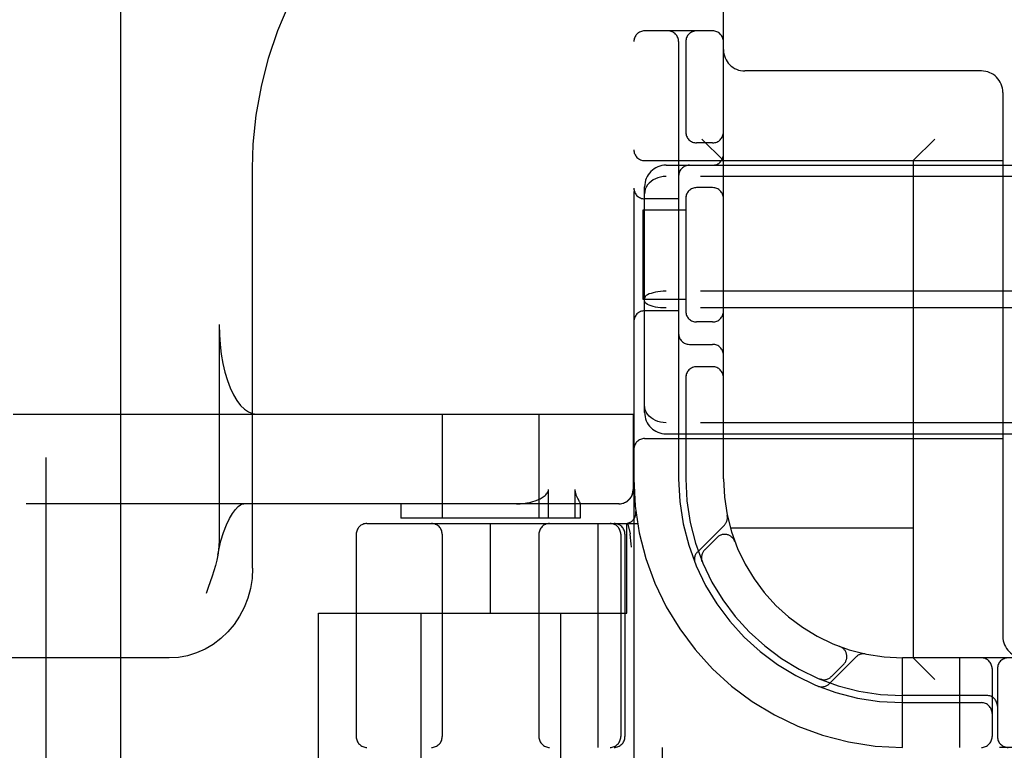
# Model space of a CAD drawing. Header units: inches. Extents: x 0 to 293, y 0 to 190.
# Tile 26 of 104: x 83.17 to 84.54, y 98.36 to 99.38. Entities that reach past the tile are written whole.
import ezdxf

# ---------------------------------------------------------------- set-up
doc = ezdxf.new("R2010")
doc.units = ezdxf.units.IN
doc.header["$LTSCALE"] = 16.12069
doc.header["$MEASUREMENT"] = 0
doc.linetypes.add('HIDDEN', pattern=[0.2, 0.1, -0.1])
doc.layers.add('DEFAULT_2', color=8, linetype='HIDDEN')
doc.layers.add('LEFT_OR_SECONDARY_DOOR_ASSEMBLY', color=7, linetype='CONTINUOUS')

msp = doc.modelspace()

# ---------------------------------------------------------------- linework, layer by layer
at = {"layer": 'DEFAULT_2', "color": 8, "linetype": 'HIDDEN'}
for p, q in [((84.0238, 102.3623), (84.0238, 97.3623)), ((83.7613, 101.3313), (83.7613, 97.8813)), ((83.8863, 101.3313), (83.8863, 97.8813)), ((84.1488, 98.7373), (84.1488, 100.9873)), ((84.1338, 99.3623), (84.0388, 99.3623)), ((84.0863, 99.3473), (84.0863, 98.7373)), ((84.0963, 99.3473), (84.0963, 99.2181)), ((84.5088, 99.3063), (84.1788, 99.3063)), ((84.5388, 99.2763), (84.5388, 98.5173)), ((84.1338, 99.206), (84.1113, 99.206)), ((84.1488, 99.1813), (84.1188, 99.2113)), ((84.4138, 99.1813), (84.4438, 99.2113)), ((84.0388, 99.1813), (84.5388, 99.1813)), ((84.4138, 99.1813), (84.4138, 98.4873)), ((83.4916, 98.6123), (83.4916, 99.1709)), ((84.0688, 99.1748), (85.7288, 99.1748)), ((85.7288, 99.1591), (84.0688, 99.1591)), ((84.0388, 98.8299), (84.0388, 99.1446)), ((84.1338, 99.1435), (84.1113, 99.1435)), ((84.0863, 99.1279), (84.0388, 99.1279)), ((84.0963, 99.1315), (84.0963, 98.9681)), ((84.0367, 98.9873), (84.0367, 99.1123)), ((84.0367, 99.1123), (84.0963, 99.1123)), ((85.7288, 98.999), (84.0688, 98.999)), ((84.0963, 98.9873), (84.0367, 98.9873)), ((84.0863, 98.9716), (84.0388, 98.9716)), ((85.7288, 98.9756), (84.0688, 98.9756)), ((83.4451, 98.9523), (83.4451, 98.6507)), ((84.1338, 98.956), (84.1113, 98.956)), ((84.1013, 98.9248), (84.1338, 98.9248)), ((84.1338, 98.8935), (84.1113, 98.8935)), ((84.0963, 98.8815), (84.0963, 98.7373)), ((83.1574, 98.8273), (84.0232, 98.8273)), ((83.7563, 98.8273), (83.7563, 98.6823)), ((83.8913, 98.8273), (83.8913, 98.6823)), ((84.0228, 98.8273), (84.0228, 98.7223)), ((84.0232, 98.8273), (84.0232, 98.7223)), ((85.7288, 98.8154), (84.0688, 98.8154)), ((84.0388, 98.7933), (84.5388, 98.7933)), ((84.0688, 98.7998), (85.7288, 98.7998)), ((83.9048, 98.6823), (83.9048, 98.7223)), ((83.9415, 98.7223), (83.9415, 98.6823)), ((84.0032, 98.7023), (83.1756, 98.7023)), ((83.6988, 98.7023), (83.6988, 98.6823)), ((83.9488, 98.7024), (83.9487, 98.7023)), ((83.9488, 98.7025), (83.9488, 98.6823)), ((83.9488, 98.6823), (83.6988, 98.6823)), ((83.6513, 98.6748), (84.029, 98.6748)), ((83.8238, 98.5498), (83.8238, 98.6748)), ((83.9736, 98.6748), (83.9736, 98.3623)), ((84.0138, 98.5498), (84.0138, 98.6748)), ((84.0151, 98.6752), (84.0185, 98.6607)), ((84.1502, 98.6725), (84.1126, 98.6349)), ((84.4138, 98.6683), (84.1585, 98.6683)), ((83.6363, 98.6598), (83.6363, 98.3773)), ((83.7563, 98.6598), (83.7563, 98.3773)), ((83.8913, 98.6598), (83.8913, 98.3773)), ((84.0056, 98.6598), (84.0056, 98.3773)), ((84.0113, 98.6598), (84.0113, 98.3773)), ((84.0185, 98.6607), (84.0186, 98.6602)), ((84.1399, 98.6552), (84.1226, 98.6378)), ((84.1644, 98.6502), (84.1643, 98.6504)), ((84.1644, 98.6502), (84.1646, 98.6498)), ((84.1187, 98.623), (84.1192, 98.6217)), ((84.1192, 98.6217), (84.1192, 98.6217)), ((84.1192, 98.6217), (84.1192, 98.6217)), ((83.5838, 98.3003), (83.5838, 98.5498)), ((83.5838, 98.5498), (84.0138, 98.5498)), ((83.7263, 98.5498), (83.7263, 98.1073)), ((83.9213, 98.5498), (83.9213, 98.1073)), ((84.3113, 98.5031), (84.3117, 98.5029)), ((84.3119, 98.5028), (84.3117, 98.5029)), ((83.3753, 98.4873), (81.9904, 98.4873)), ((84.2964, 98.4511), (84.334, 98.4887)), ((84.2993, 98.461), (84.3167, 98.4784)), ((84.3988, 98.3623), (84.3988, 98.4873)), ((85.3988, 98.4873), (84.3988, 98.4873)), ((84.4138, 98.4873), (84.4438, 98.4573)), ((84.4788, 98.3623), (84.4788, 98.4873)), ((84.5238, 98.4723), (84.5238, 98.3773)), ((84.5313, 98.4723), (84.5313, 98.3773)), ((84.2832, 98.4577), (84.2846, 98.4571)), ((84.5163, 98.4348), (84.3988, 98.4348)), ((84.3988, 98.4248), (84.5088, 98.4248)), ((86.1463, 98.3623), (83.6513, 98.3623)), ((84.0638, 98.3003), (84.0638, 98.3623))]:
    msp.add_line(p, q, dxfattribs=at)
for points in [[(83.4916, 99.1708), (83.4927, 99.2042), (83.4969, 99.2447), (83.504, 99.2848), (83.514, 99.3242), (83.527, 99.3626), (83.5428, 99.3998), (83.5612, 99.4355), (83.5823, 99.4695), (83.6059, 99.5015), (83.6317, 99.5314), (83.6597, 99.5588), (83.6897, 99.5837), (83.7214, 99.6058), (83.7546, 99.6251), (83.7892, 99.6414), (83.8249, 99.6545), (83.8615, 99.6644), (83.8924, 99.6702)], [(84.0688, 99.1591), (84.0649, 99.1589), (84.0612, 99.1583), (84.0575, 99.1573), (84.054, 99.156), (84.0508, 99.1543), (84.0478, 99.1522), (84.0452, 99.1498), (84.0429, 99.1472), (84.0411, 99.1443), (84.0398, 99.1412), (84.039, 99.138), (84.0388, 99.1347)], [(84.0688, 98.999), (84.0649, 98.9989), (84.0612, 98.9986), (84.0575, 98.9982), (84.054, 98.9976), (84.0508, 98.9969), (84.0478, 98.996), (84.0452, 98.9951), (84.0429, 98.994), (84.0411, 98.9928), (84.0398, 98.9916), (84.039, 98.9903), (84.0388, 98.989)], [(84.0688, 98.9756), (84.0649, 98.9756), (84.0612, 98.9759), (84.0575, 98.9763), (84.054, 98.9769), (84.0508, 98.9776), (84.0478, 98.9785), (84.0452, 98.9795), (84.0429, 98.9806), (84.0411, 98.9817), (84.0398, 98.983), (84.039, 98.9842), (84.0388, 98.9855)], [(83.4451, 98.9523), (83.4454, 98.9382), (83.4464, 98.9244), (83.448, 98.911), (83.4503, 98.898), (83.4531, 98.8858), (83.4565, 98.8743), (83.4605, 98.8639), (83.4649, 98.8545), (83.4697, 98.8464), (83.4748, 98.8396), (83.4803, 98.8343), (83.486, 98.8304), (83.4917, 98.8281), (83.4977, 98.8273)], [(84.0688, 98.8154), (84.0649, 98.8156), (84.0612, 98.8162), (84.0575, 98.8172), (84.054, 98.8185), (84.0508, 98.8203), (84.0478, 98.8223), (84.0452, 98.8247), (84.0429, 98.8273), (84.0411, 98.8302), (84.0398, 98.8333), (84.039, 98.8365), (84.0388, 98.8399)], [(83.8599, 98.7023), (83.865, 98.7024), (83.8699, 98.7028), (83.8744, 98.7035), (83.8786, 98.7043), (83.8826, 98.7054), (83.8863, 98.7065), (83.8897, 98.7079), (83.8929, 98.7094)], [(83.8929, 98.7094), (83.8945, 98.7103), (83.896, 98.7112), (83.8974, 98.7121), (83.8987, 98.7131), (83.8999, 98.714), (83.901, 98.715), (83.902, 98.7161), (83.9029, 98.7172), (83.9037, 98.7184), (83.9042, 98.7196), (83.9046, 98.7209), (83.9048, 98.7223)], [(83.9415, 98.7223), (83.9415, 98.7209), (83.9417, 98.7196), (83.9419, 98.7183), (83.9423, 98.7172), (83.9426, 98.7161), (83.943, 98.715), (83.9434, 98.714), (83.9438, 98.7131), (83.9443, 98.7121), (83.9447, 98.7112), (83.9452, 98.7103)], [(83.9452, 98.7103), (83.9468, 98.707), (83.9472, 98.7062), (83.9476, 98.7055), (83.9479, 98.7048), (83.9482, 98.7041), (83.9484, 98.7035), (83.9486, 98.703), (83.9487, 98.7026), (83.9488, 98.7024)], [(84.0028, 98.7023), (84.0067, 98.7026), (84.0105, 98.7038), (84.0139, 98.7056), (84.017, 98.7081), (84.0194, 98.7111), (84.0213, 98.7146), (84.0224, 98.7184), (84.0228, 98.7223)], [(83.4431, 98.6308), (83.4444, 98.6374), (83.4475, 98.6505), (83.4511, 98.6624), (83.4552, 98.6728), (83.4594, 98.6817), (83.4637, 98.6889), (83.4678, 98.6944), (83.4717, 98.6984), (83.475, 98.7008), (83.4777, 98.702), (83.4795, 98.7023)], [(84.0206, 98.6419), (84.0201, 98.6462), (84.0196, 98.6507), (84.0191, 98.6554), (84.0186, 98.6602)], [(83.4451, 98.6507), (83.4448, 98.6443), (83.4442, 98.6376), (83.4431, 98.6308)], [(83.4431, 98.6308), (83.4417, 98.6236), (83.4399, 98.6164), (83.4377, 98.6089), (83.4353, 98.6013), (83.4327, 98.5935), (83.4299, 98.5854), (83.4269, 98.5773)], [(84.1192, 98.6217), (84.1192, 98.6218), (84.1191, 98.622), (84.119, 98.6222), (84.1189, 98.6224), (84.1189, 98.6227), (84.1188, 98.6229), (84.1187, 98.6232), (84.1186, 98.6234), (84.1186, 98.6237), (84.1185, 98.624), (84.1185, 98.6242), (84.1184, 98.6245), (84.1184, 98.6248), (84.1183, 98.6251), (84.1183, 98.6254), (84.1183, 98.6255)], [(83.4916, 98.6123), (83.4909, 98.5981), (83.4886, 98.5842), (83.485, 98.5706), (83.4799, 98.5576), (83.4735, 98.5453), (83.4659, 98.5338), (83.4572, 98.5234), (83.4474, 98.5141), (83.4368, 98.5061), (83.4254, 98.4994), (83.4134, 98.4941), (83.401, 98.4903), (83.3882, 98.488), (83.3753, 98.4873)], [(84.2833, 98.4577), (84.2832, 98.4577), (84.2832, 98.4577)], [(84.287, 98.4568), (84.2868, 98.4568), (84.2865, 98.4568), (84.2861, 98.4569), (84.2858, 98.4569), (84.2854, 98.457), (84.2851, 98.4571), (84.2848, 98.4572), (84.2845, 98.4573), (84.2842, 98.4573), (84.284, 98.4574), (84.2837, 98.4575), (84.2835, 98.4576), (84.2834, 98.4576), (84.2833, 98.4577)]]:
    msp.add_lwpolyline(points, dxfattribs=at)
for centre, radius, start, end in [((84.0388, 99.3473), 0.015, 90, 180), ((84.0713, 99.3473), 0.015, 0, 90), ((84.1113, 99.3473), 0.015, 90, 180), ((84.1338, 99.3473), 0.015, 0, 90), ((84.1788, 99.3363), 0.03, 180, 270), ((84.5088, 99.2763), 0.03, 0, 90), ((84.1113, 99.221), 0.015, 180, 270), ((84.1338, 99.221), 0.015, 270, 360), ((84.0388, 99.1963), 0.015, 180, 270), ((84.1338, 99.1898), 0.015, 270, 360), ((84.0688, 99.1448), 0.03, 90, 180), ((84.1013, 99.1598), 0.015, 90, 180), ((84.0388, 99.1429), 0.015, 180, 270), ((84.1113, 99.1285), 0.015, 90, 180), ((84.1338, 99.1285), 0.015, 0, 90), ((84.0388, 98.9566), 0.015, 90, 180), ((84.1113, 98.971), 0.015, 180, 270), ((84.1338, 98.971), 0.015, 270, 0), ((84.1013, 98.9398), 0.015, 180, 270), ((84.1338, 98.9098), 0.015, 0, 90), ((84.1113, 98.8785), 0.015, 90, 180), ((84.1338, 98.8785), 0.015, 0, 90), ((84.0688, 98.8298), 0.03, 180, 270), ((84.0388, 98.7783), 0.015, 90, 180), ((84.3988, 98.7373), 0.375, 180, 270), ((84.3988, 98.7373), 0.3125, 180, 270), ((84.3988, 98.7373), 0.3025, 180, 270), ((84.3988, 98.7373), 0.25, 180, 270), ((84.0032, 98.7223), 0.02, 270, 360), ((84.0117, 98.6898), 0.015, 270, 6.9957), ((84.1399, 98.6828), 0.0145, 315, 11.8855), ((83.6513, 98.6598), 0.015, 90, 180), ((83.7413, 98.6598), 0.015, 0, 90), ((83.9063, 98.6598), 0.015, 90, 180), ((83.9906, 98.6598), 0.015, 0, 90), ((83.9963, 98.6598), 0.015, 0, 90), ((84.1505, 98.6446), 0.015, 20.4747, 135), ((84.1228, 98.6247), 0.0145, 135, 202.1958), ((84.1332, 98.6272), 0.015, 135, 202.5046), ((84.5688, 98.5173), 0.03, 180, 270), ((84.3061, 98.489), 0.015, 315, 69.5253), ((84.3443, 98.4784), 0.0145, 78.1145, 135), ((84.5088, 98.4723), 0.015, 0, 90), ((84.5463, 98.4723), 0.015, 90, 180), ((84.2862, 98.4613), 0.0145, 247.8042, 315), ((84.2887, 98.4717), 0.015, 247.4954, 315), ((84.5163, 98.4198), 0.015, 0, 90), ((84.5088, 98.4098), 0.015, 0, 90), ((83.6513, 98.3773), 0.015, 180, 270), ((83.7413, 98.3773), 0.015, 270, 360), ((83.9063, 98.3773), 0.015, 180, 270), ((83.9906, 98.3773), 0.015, 270, 360), ((83.9963, 98.3773), 0.015, 270, 360), ((84.5088, 98.3773), 0.015, 270, 360), ((84.5463, 98.3773), 0.015, 180, 270)]:
    msp.add_arc(centre, radius, start, end, dxfattribs=at)
at = {"layer": 'LEFT_OR_SECONDARY_DOOR_ASSEMBLY', "color": 8, "linetype": 'HIDDEN'}
msp.add_line((83.2033, 131.0083), (83.2033, 68.7163), dxfattribs=at)
at = {"layer": 'LEFT_OR_SECONDARY_DOOR_ASSEMBLY', "color": 3, "linetype": 'Continuous'}
msp.add_line((83.3073, 131.0083), (83.3073, 68.7163), dxfattribs=at)

doc.saveas('drawing.dxf')
